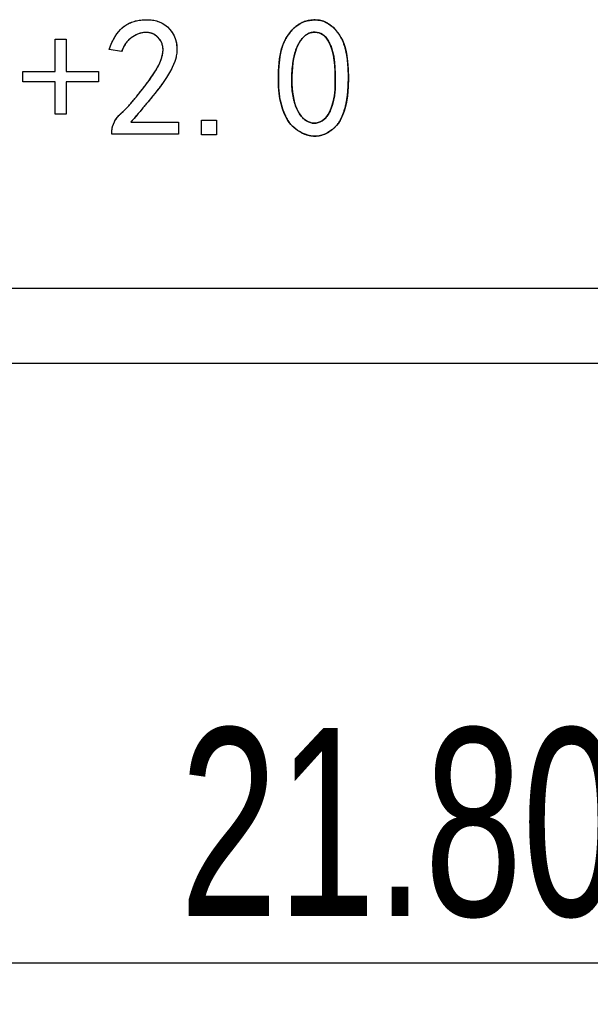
# Model space of a CAD drawing. Header units: millimetres. Extents: x 1643 to 1853, y 2203 to 2490.
# Tile 22 of 54: x 1687 to 1695, y 2393 to 2406. Entities that reach past the tile are written whole.
import ezdxf

# ---------------------------------------------------------------- set-up
doc = ezdxf.new("R2010")
doc.units = ezdxf.units.MM
doc.styles.add('SLDTEXTSTYLE1', font='TXT', dxfattribs={"width": 0.7})
doc.dimstyles.new('SLDDIMSTYLE5', dxfattribs={"dimtxt": 2.5, "dimasz": 3.302, "dimexe": 0, "dimexo": 0.0625, "dimtad": 1, "dimdec": 3, "dimrnd": 1e-09, "dimzin": 12, "dimdsep": 46, "dimtxsty": 'SLDTEXTSTYLE1', "dimsah": 1, "dimcen": 0.09, "dimadec": 0, "dimazin": 3, "dimtfac": 1, "dimtdec": 3, "dimtmove": 0, "dimatfit": 0, "dimfxl": 1, "dimfrac": 2, "dimtolj": 1, "dimtzin": 12, "dimarcsym": 0})

# ---------------------------------------------------------------- blocks, each defined once
blk = doc.blocks.new('*D91')
at = {"color": 0, "linetype": 'Continuous', "lineweight": -2, "transparency": 16777216}
for p, q in [((1680.599, 2405.11), (1680.599, 2393.713)), ((1702.406, 2404.654), (1702.406, 2393.713)), ((1683.901, 2393.713), (1699.104, 2393.713))]:
    blk.add_line(p, q, dxfattribs=at)
at = {"color": 0, "linetype": 'Continuous', "transparency": 16777216}
for points in [[(1683.901, 2394.264), (1683.901, 2393.163), (1680.599, 2393.713)], [(1699.104, 2394.264), (1699.104, 2393.163), (1702.406, 2393.713)]]:
    blk.add_solid(points, dxfattribs=at)
at = {"layer": 'Defpoints', "color": 0, "linetype": 'Continuous', "transparency": 16777216}
for p in [(1680.599, 2405.173), (1702.406, 2404.716), (1702.406, 2393.713)]:
    blk.add_point(p, dxfattribs=at)
at = {"color": 0, "linetype": 'Continuous', "lineweight": 18, "transparency": 16777216, "insert": (1692.953, 2396.838), "char_height": 2.5, "attachment_point": 2, "style": 'SLDTEXTSTYLE1'}
blk.add_mtext('\\A1;21.807', dxfattribs=at)

msp = doc.modelspace()

# ---------------------------------------------------------------- linework, layer by layer
at = {"linetype": 'Continuous', "lineweight": 25}
for p, q in [((1687.71316, 2406.00586), (1687.86228, 2406.00586)), ((1687.71316, 2405.57603), (1687.71316, 2406.00586)), ((1687.86228, 2406.00586), (1687.86228, 2405.57603)), ((1688.59912, 2405.83919), (1688.43245, 2405.86551)), ((1687.28333, 2405.57603), (1687.71316, 2405.57603)), ((1687.28333, 2405.43568), (1687.28333, 2405.57603)), ((1687.86228, 2405.57603), (1688.2921, 2405.57603)), ((1688.2921, 2405.57603), (1688.2921, 2405.43568)), ((1687.71316, 2405.43568), (1687.28333, 2405.43568)), ((1687.71316, 2405.00586), (1687.71316, 2405.43568)), ((1687.86228, 2405.43568), (1687.86228, 2405.00586)), ((1688.2921, 2405.43568), (1687.86228, 2405.43568)), ((1687.86228, 2405.00586), (1687.71316, 2405.00586)), ((1688.72193, 2404.9006), (1689.35351, 2404.9006)), ((1689.35351, 2404.9006), (1689.35351, 2404.7427)), ((1689.66052, 2404.73393), (1689.66052, 2404.92691)), ((1689.66052, 2404.92691), (1689.86228, 2404.92691)), ((1689.86228, 2404.92691), (1689.86228, 2404.73393)), ((1688.46754, 2404.7427), (1688.46754, 2404.77779)), ((1689.35351, 2404.7427), (1688.46754, 2404.7427)), ((1689.86228, 2404.73393), (1689.66052, 2404.73393)), ((1676.60453, 2402.69007), (1762.60464, 2402.69007)), ((1762.60464, 2401.69007), (1676.60453, 2401.69007))]:
    msp.add_line(p, q, dxfattribs=at)
at = {"linetype": 'Continuous', "flags": 128}
for points in [[(1688.46757, 2404.77779), (1688.47144, 2404.81028), (1688.47859, 2404.84179), (1688.48898, 2404.87266), (1688.50263, 2404.90287), (1688.51952, 2404.93211), (1688.53999, 2404.96038), (1688.56338, 2404.98799), (1688.59035, 2405.01463), (1688.61991, 2405.0429), (1688.6511, 2405.07474), (1688.68457, 2405.11015), (1688.71965, 2405.14946), (1688.75702, 2405.19234), (1688.796, 2405.23913), (1688.83694, 2405.28949), (1688.87982, 2405.34342), (1688.92173, 2405.39767), (1688.95974, 2405.449), (1688.99418, 2405.49709), (1689.02472, 2405.54192), (1689.05104, 2405.58383), (1689.07378, 2405.62249), (1689.09295, 2405.65791), (1689.10789, 2405.69007), (1689.12999, 2405.7492), (1689.14396, 2405.80411), (1689.1498, 2405.85446), (1689.1472, 2405.9006), (1689.13713, 2405.94251), (1689.11991, 2405.98052), (1689.09555, 2406.01496), (1689.06403, 2406.04517), (1689.02765, 2406.06954), (1688.98833, 2406.08578), (1688.94642, 2406.0939), (1688.90159, 2406.09358), (1688.85611, 2406.08578), (1688.81192, 2406.07181), (1688.76839, 2406.05069), (1688.72615, 2406.0234), (1688.68717, 2405.98897), (1688.65273, 2405.94673), (1688.62349, 2405.8967), (1688.59912, 2405.83919), (1688.59912, 2405.83919), (1688.43245, 2405.86551), (1688.43245, 2405.86551), (1688.45065, 2405.91424), (1688.47014, 2405.9594), (1688.49061, 2406.00131), (1688.51238, 2406.03997), (1688.53544, 2406.07474), (1688.55981, 2406.10625), (1688.58548, 2406.13451), (1688.61212, 2406.15921), (1688.64006, 2406.18097), (1688.66962, 2406.20014), (1688.70016, 2406.21671), (1688.73167, 2406.23068), (1688.76481, 2406.24205), (1688.79893, 2406.2505), (1688.83434, 2406.25667), (1688.87105, 2406.26025), (1688.87105, 2406.26025), (1688.91394, 2406.26317), (1688.95455, 2406.26349), (1688.99288, 2406.2609), (1689.02895, 2406.2557), (1689.06436, 2406.24693), (1689.1001, 2406.23393), (1689.13648, 2406.21639), (1689.17352, 2406.19429), (1689.20926, 2406.16733), (1689.24175, 2406.13419), (1689.27066, 2406.09488), (1689.29633, 2406.04972), (1689.31679, 2405.99904), (1689.32947, 2405.94348), (1689.33434, 2405.88273), (1689.33141, 2405.8171), (1689.32654, 2405.78234), (1689.31809, 2405.74595), (1689.30607, 2405.70794), (1689.29113, 2405.66798), (1689.27229, 2405.62672), (1689.25019, 2405.58351), (1689.22453, 2405.539), (1689.19561, 2405.49254), (1689.17937, 2405.46817), (1689.1615, 2405.44218), (1689.14168, 2405.41424), (1689.11991, 2405.385), (1689.09652, 2405.35381), (1689.07151, 2405.321), (1689.04454, 2405.28656), (1689.01595, 2405.2505), (1688.98541, 2405.21249), (1688.95292, 2405.17285), (1688.91881, 2405.13192), (1688.88307, 2405.08903), (1688.84538, 2405.0442), (1688.80607, 2404.99806), (1688.76481, 2404.9503), (1688.72193, 2404.9006), (1688.72193, 2404.9006), (1689.35351, 2404.9006), (1689.35351, 2404.9006), (1689.35351, 2404.7427), (1689.35351, 2404.7427), (1688.46754, 2404.7427), (1688.46754, 2404.7427), (1688.46754, 2404.77779)], [(1690.68689, 2405.58026), (1690.68976, 2405.63679), (1690.69431, 2405.69039), (1690.70016, 2405.74108), (1690.70763, 2405.78884), (1690.71673, 2405.83334), (1690.72713, 2405.87461), (1690.73915, 2405.91327), (1690.75247, 2405.94868), (1690.78398, 2406.01366), (1690.82167, 2406.07279), (1690.8652, 2406.12574), (1690.91491, 2406.17253), (1690.94188, 2406.19299), (1690.97047, 2406.21086), (1691.00068, 2406.22613), (1691.03219, 2406.23848), (1691.06533, 2406.2479), (1691.09977, 2406.25472), (1691.13583, 2406.25895), (1691.17352, 2406.26025), (1691.21121, 2406.2583), (1691.24792, 2406.25245), (1691.28333, 2406.24238), (1691.31744, 2406.22841), (1691.35026, 2406.21054), (1691.38177, 2406.18877), (1691.41199, 2406.16278), (1691.44123, 2406.13289), (1691.46852, 2406.10008), (1691.49321, 2406.06531), (1691.51563, 2406.02828), (1691.53544, 2405.98929), (1691.55299, 2405.94835), (1691.56793, 2405.90514), (1691.58028, 2405.85999), (1691.59035, 2405.81288), (1691.60497, 2405.71281), (1691.61342, 2405.6056), (1691.61569, 2405.49124), (1691.61212, 2405.36973), (1691.60789, 2405.30865), (1691.60172, 2405.2505), (1691.5936, 2405.19527), (1691.58385, 2405.14296), (1691.57183, 2405.09325), (1691.55786, 2405.0468), (1691.54227, 2405.00294), (1691.5244, 2404.962), (1691.50458, 2404.92399), (1691.48249, 2404.88923), (1691.45812, 2404.85706), (1691.43148, 2404.82815), (1691.40224, 2404.80248), (1691.37073, 2404.77941), (1691.33694, 2404.7596), (1691.30088, 2404.7427), (1691.26351, 2404.72938), (1691.22648, 2404.72061), (1691.18911, 2404.71574), (1691.15175, 2404.71541), (1691.11439, 2404.71898), (1691.07735, 2404.72711), (1691.03999, 2404.73913), (1691.00263, 2404.7557), (1690.96657, 2404.77519), (1690.93343, 2404.79598), (1690.90321, 2404.8184), (1690.8756, 2404.84244), (1690.85058, 2404.86778), (1690.82817, 2404.89475), (1690.80867, 2404.92334), (1690.7921, 2404.95323), (1690.76351, 2405.01561), (1690.73947, 2405.07928), (1690.71965, 2405.14491), (1690.70438, 2405.21184), (1690.69821, 2405.24725), (1690.69334, 2405.28591), (1690.68944, 2405.3275), (1690.68684, 2405.37201), (1690.68522, 2405.41944), (1690.68457, 2405.47012), (1690.68522, 2405.52373), (1690.68684, 2405.58026)], [(1688.29215, 2405.43568), (1687.86228, 2405.43568), (1687.86228, 2405.43568), (1687.86228, 2405.00586), (1687.86228, 2405.00586), (1687.71316, 2405.00586), (1687.71316, 2405.00586), (1687.71316, 2405.43568), (1687.71316, 2405.43568), (1687.28333, 2405.43568), (1687.28333, 2405.43568), (1687.28333, 2405.57603), (1687.28333, 2405.57603), (1687.71316, 2405.57603), (1687.71316, 2405.57603), (1687.71316, 2406.00586), (1687.71316, 2406.00586), (1687.86228, 2406.00586), (1687.86228, 2406.00586), (1687.86228, 2405.57603), (1687.86228, 2405.57603), (1688.2921, 2405.57603), (1688.2921, 2405.57603), (1688.2921, 2405.43568)], [(1690.87107, 2405.63289), (1690.86553, 2405.57344), (1690.86228, 2405.51561), (1690.8613, 2405.4594), (1690.86228, 2405.40482), (1690.86553, 2405.35186), (1690.87105, 2405.30086), (1690.87885, 2405.25115), (1690.88859, 2405.20307), (1690.90029, 2405.15758), (1690.91394, 2405.11567), (1690.92953, 2405.07701), (1690.94675, 2405.04192), (1690.96559, 2405.01041), (1690.98639, 2404.98214), (1691.0088, 2404.95713), (1691.03317, 2404.93568), (1691.05851, 2404.91782), (1691.08385, 2404.90417), (1691.10952, 2404.89442), (1691.13518, 2404.88858), (1691.16117, 2404.88663), (1691.18717, 2404.88858), (1691.21316, 2404.89475), (1691.23947, 2404.90482), (1691.26481, 2404.91847), (1691.28853, 2404.93503), (1691.3103, 2404.95453), (1691.33044, 2404.97727), (1691.34863, 2405.00294), (1691.3652, 2405.03153), (1691.37982, 2405.06304), (1691.39282, 2405.0978), (1691.41394, 2405.17188), (1691.42921, 2405.2492), (1691.4383, 2405.32977), (1691.44123, 2405.41359), (1691.44025, 2405.49741), (1691.43798, 2405.57701), (1691.43375, 2405.65303), (1691.42791, 2405.72516), (1691.41816, 2405.79371), (1691.40159, 2405.85901), (1691.37852, 2405.92074), (1691.34896, 2405.97954), (1691.33174, 2406.00618), (1691.31355, 2406.02958), (1691.2934, 2406.04972), (1691.27229, 2406.06629), (1691.24954, 2406.07928), (1691.22583, 2406.08871), (1691.20016, 2406.09488), (1691.17352, 2406.0978), (1691.14655, 2406.09715), (1691.12056, 2406.0926), (1691.09522, 2406.08448), (1691.07053, 2406.07279), (1691.04681, 2406.05719), (1691.02407, 2406.03802), (1691.00198, 2406.01496), (1690.98054, 2405.98832), (1690.96072, 2405.95778), (1690.94253, 2405.92334), (1690.92628, 2405.885), (1690.91166, 2405.84244), (1690.89867, 2405.79598), (1690.88762, 2405.74563), (1690.87852, 2405.69137), (1690.87105, 2405.63289)], [(1689.86232, 2404.73393), (1689.66052, 2404.73393), (1689.66052, 2404.73393), (1689.66052, 2404.92691), (1689.66052, 2404.92691), (1689.86228, 2404.92691), (1689.86228, 2404.92691), (1689.86228, 2404.73393)]]:
    msp.add_lwpolyline(points, dxfattribs=at)
at = {"linetype": 'Continuous', "lineweight": 25}
for points, knots in [([(1688.87105, 2406.26025), (1688.88534, 2406.26139), (1688.91312, 2406.26362), (1688.95384, 2406.26404), (1688.99226, 2406.26138), (1689.02908, 2406.25633), (1689.06505, 2406.24741), (1689.10109, 2406.23425), (1689.13756, 2406.21645), (1689.17438, 2406.19462), (1689.21047, 2406.16791), (1689.24315, 2406.13431), (1689.27199, 2406.09448), (1689.29776, 2406.04943), (1689.31855, 2405.99878), (1689.33106, 2405.94236), (1689.33565, 2405.88116), (1689.33313, 2405.82718), (1689.32699, 2405.7815), (1689.31839, 2405.74499), (1689.30599, 2405.70698), (1689.2914, 2405.66689), (1689.27202, 2405.62567), (1689.2502, 2405.58242), (1689.22412, 2405.53794), (1689.20044, 2405.49951), (1689.179, 2405.46752), (1689.16103, 2405.44141), (1689.14141, 2405.41353), (1689.11938, 2405.38435), (1689.09612, 2405.35317), (1689.07109, 2405.32028), (1689.04409, 2405.28595), (1689.01542, 2405.24975), (1688.98496, 2405.21179), (1688.95256, 2405.17227), (1688.91824, 2405.13129), (1688.88253, 2405.08829), (1688.84499, 2405.04364), (1688.8056, 2404.99737), (1688.76423, 2404.94969), (1688.73621, 2404.91717), (1688.72193, 2404.9006)], [0, 0, 0, 0, 0.02310656, 0.04493778, 0.06559311, 0.08517897, 0.10479051, 0.12523209, 0.14694705, 0.17012938, 0.19419545, 0.21914208, 0.24537478, 0.27329711, 0.30267941, 0.33331043, 0.36607379, 0.40138692, 0.42025658, 0.44033686, 0.46176764, 0.48470195, 0.50908531, 0.53517286, 0.56279205, 0.59220807, 0.60795028, 0.62490517, 0.64331916, 0.66291437, 0.68387167, 0.70605218, 0.72956437, 0.75430289, 0.78051408, 0.80806361, 0.83670792, 0.86671625, 0.89820068, 0.93078248, 0.96470934, 1, 1, 1, 1]), ([(1690.68684, 2405.58026), (1690.68756, 2405.59911), (1690.68936, 2405.63588), (1690.694, 2405.68949), (1690.6997, 2405.74024), (1690.70709, 2405.78795), (1690.71622, 2405.83248), (1690.72656, 2405.87405), (1690.73851, 2405.91255), (1690.7561, 2405.95957), (1690.78248, 2406.0137), (1690.82022, 2406.07318), (1690.86407, 2406.12666), (1690.90555, 2406.16584), (1690.94152, 2406.19342), (1690.97026, 2406.21132), (1691.00046, 2406.22662), (1691.0322, 2406.23909), (1691.06544, 2406.24839), (1691.10009, 2406.25525), (1691.13626, 2406.25949), (1691.17353, 2406.26075), (1691.21108, 2406.25899), (1691.24797, 2406.25323), (1691.28357, 2406.243), (1691.3179, 2406.22896), (1691.35086, 2406.21093), (1691.38264, 2406.18904), (1691.41284, 2406.16272), (1691.44185, 2406.13306), (1691.46894, 2406.10041), (1691.49376, 2406.06541), (1691.51619, 2406.02842), (1691.53595, 2405.98923), (1691.55367, 2405.9482), (1691.56853, 2405.90494), (1691.58082, 2405.85965), (1691.59436, 2405.79567), (1691.60627, 2405.71079), (1691.61466, 2405.60338), (1691.61657, 2405.48884), (1691.61372, 2405.38979), (1691.60835, 2405.30953), (1691.60224, 2405.25132), (1691.59403, 2405.19608), (1691.58448, 2405.14354), (1691.57253, 2405.09397), (1691.55836, 2405.04732), (1691.54306, 2405.0033), (1691.52505, 2404.96235), (1691.50543, 2404.92415), (1691.48307, 2404.88916), (1691.45884, 2404.85692), (1691.4321, 2404.8277), (1691.40251, 2404.80206), (1691.37109, 2404.77879), (1691.33701, 2404.75898), (1691.30116, 2404.74217), (1691.26424, 2404.72879), (1691.22671, 2404.72007), (1691.18928, 2404.71489), (1691.15167, 2404.71487), (1691.11413, 2404.71814), (1691.07679, 2404.72674), (1691.0392, 2404.73856), (1691.00237, 2404.75528), (1690.96691, 2404.77454), (1690.93355, 2404.79526), (1690.90317, 2404.81781), (1690.87555, 2404.84189), (1690.85033, 2404.86731), (1690.82782, 2404.89429), (1690.80824, 2404.92291), (1690.78637, 2404.9632), (1690.76294, 2405.01517), (1690.73868, 2405.07918), (1690.71886, 2405.14474), (1690.70611, 2405.20107), (1690.69771, 2405.24819), (1690.69308, 2405.28682), (1690.68907, 2405.32841), (1690.68664, 2405.37296), (1690.68503, 2405.42051), (1690.68431, 2405.4711), (1690.68513, 2405.52471), (1690.68612, 2405.56142), (1690.68684, 2405.58026)], [0, 0, 0, 0, 0.01405279, 0.02740874, 0.04007445, 0.05207503, 0.06335323, 0.07391661, 0.08396783, 0.09336063, 0.1112888, 0.12869616, 0.1457152, 0.16266146, 0.17106588, 0.17943579, 0.18784021, 0.1962427, 0.20479559, 0.21351122, 0.22252515, 0.23188673, 0.24125525, 0.25048421, 0.25962428, 0.26877573, 0.27805144, 0.28755988, 0.29745422, 0.30783466, 0.31843002, 0.32901555, 0.33976331, 0.35062066, 0.36167721, 0.37302786, 0.38465034, 0.39660965, 0.42171523, 0.44841398, 0.47681026, 0.5069884, 0.52218781, 0.53670622, 0.55056509, 0.56377411, 0.57647009, 0.58851396, 0.60007021, 0.61115878, 0.621801, 0.63202643, 0.64204394, 0.65180457, 0.66146336, 0.67115879, 0.68088336, 0.69076981, 0.70061703, 0.7100661, 0.71942003, 0.72869574, 0.73801344, 0.74742665, 0.75717027, 0.76731682, 0.77749378, 0.78720597, 0.79654598, 0.80563574, 0.81447587, 0.82318142, 0.83177187, 0.84025603, 0.85729092, 0.87418855, 0.89120759, 0.90824955, 0.91717354, 0.92684747, 0.93721662, 0.94828523, 0.96006781, 0.97265107, 0.98596018, 1, 1, 1, 1]), ([(1688.43245, 2405.86551), (1688.43834, 2405.88182), (1688.44979, 2405.91357), (1688.4695, 2405.95876), (1688.48987, 2406.00084), (1688.51144, 2406.03951), (1688.53469, 2406.0745), (1688.55906, 2406.10615), (1688.58465, 2406.13446), (1688.61156, 2406.15939), (1688.6397, 2406.18137), (1688.66926, 2406.20043), (1688.69987, 2406.21708), (1688.73166, 2406.23121), (1688.76469, 2406.2426), (1688.79912, 2406.25088), (1688.83458, 2406.25731), (1688.85879, 2406.25926), (1688.87105, 2406.26025)], [0, 0, 0, 0, 0.08241802, 0.16034966, 0.23424823, 0.30454518, 0.37064608, 0.43376133, 0.49425277, 0.55180366, 0.60792094, 0.66374709, 0.71879655, 0.77341353, 0.82892315, 0.88460434, 0.94155821, 1, 1, 1, 1]), ([(1688.46754, 2404.77779), (1688.4686, 2404.78865), (1688.47071, 2404.81025), (1688.47812, 2404.84202), (1688.48854, 2404.87304), (1688.50225, 2404.90329), (1688.51917, 2404.93279), (1688.54, 2404.96092), (1688.56325, 2404.9889), (1688.59105, 2405.01536), (1688.62103, 2405.0435), (1688.65208, 2405.07571), (1688.68572, 2405.11088), (1688.72057, 2405.15051), (1688.75812, 2405.19316), (1688.79691, 2405.24011), (1688.83787, 2405.29045), (1688.87986, 2405.34324), (1688.921, 2405.39627), (1688.95892, 2405.44765), (1688.9934, 2405.49564), (1689.02417, 2405.54038), (1689.05041, 2405.58241), (1689.07319, 2405.62106), (1689.09263, 2405.65627), (1689.11203, 2405.69832), (1689.13034, 2405.74682), (1689.1447, 2405.80191), (1689.15123, 2405.8529), (1689.14866, 2405.89976), (1689.13859, 2405.94252), (1689.12099, 2405.98131), (1689.0963, 2406.01627), (1689.06473, 2406.0461), (1689.02874, 2406.07066), (1688.98869, 2406.08716), (1688.94584, 2406.09549), (1688.90101, 2406.09474), (1688.85582, 2406.08671), (1688.81081, 2406.07274), (1688.76741, 2406.05112), (1688.7249, 2406.02415), (1688.68551, 2405.9894), (1688.65089, 2405.9466), (1688.62144, 2405.89598), (1688.60674, 2405.85859), (1688.59912, 2405.83919)], [0, 0, 0, 0, 0.01552874, 0.03086416, 0.04632002, 0.06205331, 0.07807927, 0.09464067, 0.1118158, 0.12980486, 0.14921579, 0.17036731, 0.19348936, 0.21849574, 0.24548804, 0.2743887, 0.30518678, 0.3378863, 0.37042184, 0.40073445, 0.42880222, 0.45454634, 0.47803154, 0.49931806, 0.51842783, 0.53525903, 0.56521468, 0.59210152, 0.61616023, 0.63808869, 0.65854431, 0.67834806, 0.69836848, 0.71908738, 0.73986985, 0.76005582, 0.78031527, 0.80159284, 0.8234931, 0.84548489, 0.86844755, 0.89231131, 0.91699765, 0.9428597, 0.97036108, 1, 1, 1, 1]), ([(1690.87105, 2405.63289), (1690.86887, 2405.61311), (1690.86522, 2405.57406), (1690.86191, 2405.51619), (1690.86102, 2405.45994), (1690.86185, 2405.40532), (1690.86508, 2405.35241), (1690.87059, 2405.30113), (1690.87844, 2405.2515), (1690.88804, 2405.20366), (1690.89955, 2405.15837), (1690.9132, 2405.11625), (1690.92874, 2405.07761), (1690.94592, 2405.04238), (1690.96479, 2405.01052), (1690.98568, 2404.98222), (1691.00802, 2404.95688), (1691.03247, 2404.93558), (1691.05755, 2404.91769), (1691.08319, 2404.90379), (1691.10897, 2404.89394), (1691.135, 2404.88792), (1691.16117, 2404.886), (1691.1875, 2404.88786), (1691.21379, 2404.89436), (1691.23992, 2404.90432), (1691.26513, 2404.91805), (1691.28898, 2404.93462), (1691.31097, 2404.9544), (1691.33112, 2404.9772), (1691.34931, 2405.00313), (1691.36594, 2405.03178), (1691.38055, 2405.0636), (1691.39773, 2405.11019), (1691.41504, 2405.17224), (1691.43043, 2405.24977), (1691.43951, 2405.33063), (1691.44189, 2405.41358), (1691.44034, 2405.49601), (1691.43849, 2405.57587), (1691.43402, 2405.65179), (1691.42868, 2405.72417), (1691.41961, 2405.79334), (1691.40291, 2405.85893), (1691.3795, 2405.92111), (1691.35548, 2405.9702), (1691.33246, 2406.00583), (1691.31431, 2406.02974), (1691.29414, 2406.04972), (1691.27286, 2406.06675), (1691.25, 2406.07972), (1691.22574, 2406.08941), (1691.20011, 2406.09543), (1691.1735, 2406.09839), (1691.14668, 2406.09787), (1691.12034, 2406.09316), (1691.09479, 2406.08493), (1691.06988, 2406.07321), (1691.04612, 2406.05735), (1691.02313, 2406.03794), (1691.00118, 2406.01465), (1690.97956, 2405.98812), (1690.95984, 2405.9573), (1690.9416, 2405.92279), (1690.92542, 2405.88412), (1690.91093, 2405.84154), (1690.89793, 2405.79503), (1690.88696, 2405.74458), (1690.87798, 2405.69012), (1690.8732, 2405.65242), (1690.87105, 2405.63289)], [0, 0, 0, 0, 0.02026762, 0.03992792, 0.05900875, 0.07753828, 0.09554726, 0.11296199, 0.13004072, 0.14669368, 0.16263475, 0.17759551, 0.19174584, 0.20501261, 0.21747589, 0.22938634, 0.24078817, 0.25180542, 0.26233039, 0.27209974, 0.28141865, 0.29035383, 0.29920078, 0.30804774, 0.31711532, 0.3266796, 0.33644895, 0.34626919, 0.3561874, 0.36649935, 0.37717804, 0.38839438, 0.40018631, 0.41278352, 0.43892853, 0.46568138, 0.49320389, 0.52167272, 0.55012617, 0.57715512, 0.60299978, 0.62756166, 0.65106417, 0.67393228, 0.69630007, 0.71864095, 0.72940809, 0.73946692, 0.74913617, 0.75824723, 0.76713806, 0.77580027, 0.78476059, 0.79385762, 0.80301329, 0.81196954, 0.82100218, 0.83027596, 0.83991056, 0.8500062, 0.86084763, 0.87245559, 0.88481303, 0.89803343, 0.91216614, 0.92744102, 0.94381599, 0.96131535, 0.97998871, 1, 1, 1, 1])]:
    msp.add_open_spline(points, degree=3, knots=knots, dxfattribs=at)

# ---------------------------------------------------------------- dimensions: what is measured, and where the dimension line sits
at = {"linetype": 'Continuous', "lineweight": 18}
dim = msp.add_linear_dim(base=(1702.40638, 2393.71324), p1=(1680.59912, 2405.17253), p2=(1702.40638, 2404.71639), dimstyle='SLDDIMSTYLE5', dxfattribs=at)
dim.commit()
dim.dimension.update_dxf_attribs({"geometry": '*D91', "text_midpoint": (1692.95312, 2393.71324), "dimtype": 160})

doc.saveas('drawing.dxf')
